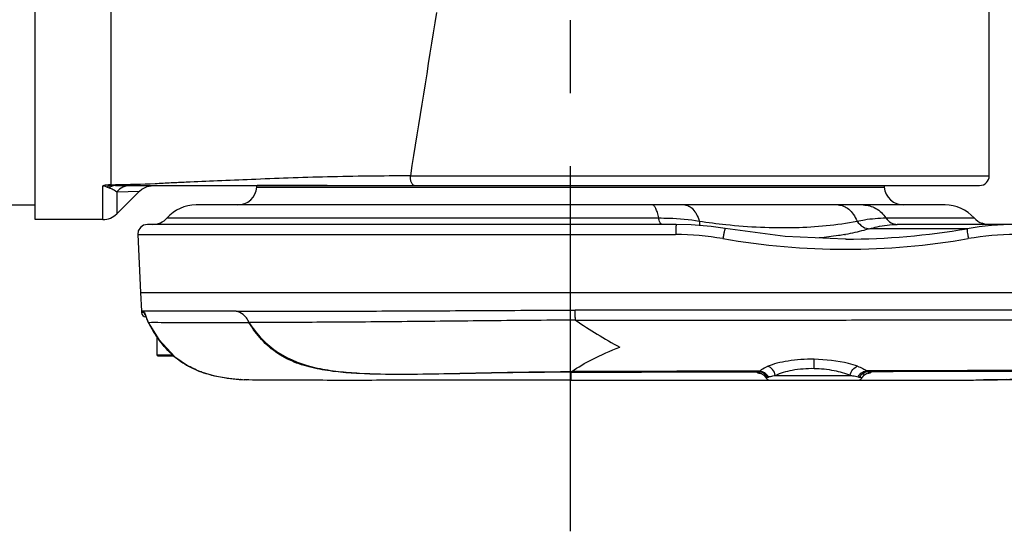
# Model space of a CAD drawing. Header units: millimetres. Extents: x 7426 to 8300, y 123 to 421.
# Tile 85 of 197: x 7980.9 to 7985.96, y 311.19 to 313.82. Entities that reach past the tile are written whole.
import ezdxf

# ---------------------------------------------------------------- set-up
doc = ezdxf.new("R2010")
doc.units = ezdxf.units.MM
doc.linetypes.add('CENTER', pattern=[0.6, 0.375, -0.075, 0.075, -0.075])
doc.layers.add('中心线', color=7, linetype='CENTER')
doc.layers.add('外形图', color=7, linetype='Continuous')

msp = doc.modelspace()

# ---------------------------------------------------------------- linework, layer by layer
at = {"layer": '中心线', "linetype": 'CENTER', "ltscale": 5}
msp.add_line((7983.7323, 311.1871), (7983.7323, 319.431), dxfattribs=at)
at = {"layer": '外形图', "color": 7, "linetype": 'Continuous'}
for p, q in [((7980.9823, 312.7885), (7980.9823, 317.4385)), ((7981.3722, 312.9674), (7981.3722, 314.2528)), ((7985.8823, 313.0135), (7985.8823, 313.8854)), ((7982.9095, 313.0135), (7985.8823, 313.0135)), ((7981.3309, 312.7885), (7981.3309, 312.9616)), ((7981.3949, 312.9635), (7985.8323, 312.9635)), ((7981.518, 312.9342), (7981.4016, 312.8178)), ((7981.4016, 312.9307), (7981.518, 312.9342)), ((7981.4016, 312.9307), (7981.4016, 312.8179)), ((7982.1215, 312.9548), (7982.1222, 312.9635)), ((7982.1215, 312.9548), (7985.3429, 312.9548)), ((7982.4823, 312.9635), (7982.1222, 312.9635)), ((7985.3423, 312.9635), (7985.3431, 312.9548)), ((7980.5823, 312.8635), (7980.9823, 312.8635)), ((7985.6556, 312.8635), (7981.809, 312.8635)), ((7981.3309, 312.7885), (7980.9823, 312.7885)), ((7981.6599, 312.7968), (7984.1845, 312.7968)), ((7985.3517, 312.7968), (7985.8046, 312.7968)), ((7984.2751, 312.7635), (7981.5594, 312.7635)), ((7984.2008, 312.7635), (7984.2009, 312.7635)), ((7985.7683, 312.7416), (7985.269, 312.7416)), ((7986.7146, 312.7635), (7985.41, 312.7635)), ((7985.8536, 312.7661), (7985.8453, 312.7694)), ((7985.8555, 312.7653), (7985.8536, 312.7661)), ((7985.8597, 312.7641), (7985.8594, 312.7641)), ((7981.5094, 312.7114), (7981.5232, 312.4135)), ((7981.5094, 312.7114), (7984.2711, 312.7114)), ((7985.1467, 312.6885), (7985.1425, 312.6885)), ((7981.5232, 312.4135), (7981.5279, 312.3181)), ((7981.5232, 312.4135), (7993.9793, 312.4135)), ((7981.5232, 312.4135), (7981.5365, 312.4135)), ((7981.5301, 312.311), (7981.5284, 312.311)), ((7981.5435, 312.311), (7981.5301, 312.311)), ((7981.554, 312.2819), (7981.5576, 312.2729)), ((7981.5635, 312.2604), (7981.5638, 312.2604)), ((7981.6073, 312.189), (7981.6073, 312.0935)), ((7981.6073, 312.0935), (7981.6905, 312.0935)), ((7981.6123, 312.0885), (7981.6952, 312.0885)), ((7984.9823, 312.0243), (7984.983, 312.0706)), ((7981.7704, 312.0355), (7981.7704, 312.0356)), ((7983.7344, 312.0075), (7983.738, 312.0075)), ((7983.7344, 312.0075), (7983.738, 312.0075)), ((7983.7345, 311.9635), (7983.7344, 312.0045)), ((7984.2513, 312.0059), (7984.4545, 312.0064)), ((7984.4545, 312.0064), (7984.6973, 312.007)), ((7984.7042, 312.0101), (7984.6972, 312.0101)), ((7984.7086, 311.9992), (7984.7127, 311.9977)), ((7984.7093, 311.999), (7984.7086, 311.9992)), ((7984.7127, 311.9977), (7984.7231, 311.9912)), ((7984.7231, 311.9912), (7984.7348, 311.9768)), ((7984.7348, 311.9768), (7984.7413, 311.978)), ((7984.7835, 311.9881), (7985.1685, 311.9881)), ((7985.2511, 311.9973), (7985.2551, 311.9989)), ((7985.2605, 312.0113), (7985.2522, 312.0112)), ((7985.2605, 312.0084), (7985.2683, 312.0085)), ((7982.0389, 311.967), (7982.0373, 311.9671)), ((7982.0797, 311.9644), (7982.0558, 311.9658)), ((7982.0797, 311.9644), (7982.0796, 311.9644)), ((7983.7344, 311.9635), (7985.8013, 311.9635)), ((7985.8013, 311.9635), (7985.9249, 311.9655)), ((7985.8015, 311.9635), (7985.8013, 311.9635)), ((7985.8788, 311.9649), (7985.8527, 311.9644)), ((7985.9249, 311.9655), (7986.0248, 311.9668))]:
    msp.add_line(p, q, dxfattribs=at)
for points in [[(7981.518, 312.9342), (7981.5309, 312.9451), (7981.5584, 312.9588), (7981.5887, 312.9635)], [(7981.5594, 312.7635), (7981.5394, 312.7594), (7981.5229, 312.7477), (7981.5123, 312.7303), (7981.5094, 312.7114)], [(7984.5259, 312.742), (7984.4543, 312.7526), (7984.3522, 312.7615), (7984.2751, 312.7635)], [(7985.1425, 312.6885), (7984.8346, 312.7019), (7984.5259, 312.742)], [(7985.8643, 312.7635), (7985.8594, 312.7641), (7985.8555, 312.7653)], [(7981.9635, 312.4135), (7982.2252, 312.4135), (7982.5328, 312.4135)], [(7981.5474, 312.3005), (7981.5476, 312.3001), (7981.549, 312.2963), (7981.5511, 312.29), (7981.5541, 312.2817)], [(7981.5576, 312.2729), (7981.5619, 312.2636), (7981.5635, 312.2604)], [(7981.5635, 312.2604), (7981.6173, 312.1726), (7981.7005, 312.0828), (7981.7704, 312.0355)], [(7981.7704, 312.0355), (7981.8239, 312.0105), (7981.9036, 311.986), (7981.9746, 311.9734), (7982.0304, 311.9676), (7982.0695, 311.9649)], [(7985.2298, 311.9767), (7985.2408, 311.9906), (7985.2511, 311.9973)]]:
    msp.add_lwpolyline(points, dxfattribs=at)
for centre, radius, start, end in [((8233.0411, 273.3646), 253.2546, 170.800641, 170.992861), ((7985.8323, 313.0135), 0.05, 270, 0), ((7981.3928, 314.3645), 1.3973, 269.1586, 270.0969), ((7982.0218, 312.9635), 0.1, 270, 355), ((7985.4427, 312.9635), 0.1, 185, 270), ((7981.809, 312.6635), 0.2, 90, 138.1847), ((7985.6556, 312.6635), 0.2, 41.8153, 90), ((7981.3309, 312.8885), 0.1, 270, 315), ((7981.5854, 312.8635), 0.1, 270, 318.1847), ((7984.8399, 315.6727), 2.9262, 261.2185, 263.922), ((7985.8791, 312.8635), 0.1, 221.8153, 250.2461), ((7985.147, 316.3495), 3.661, 269.9952, 279.7718), ((7986.0189, 311.3201), 1.4435, 90.0076, 99.9941), ((7984.2725, 311.299), 1.4124, 80.1524, 90.0563), ((7985.1443, 316.3218), 3.6856, 260.1547, 279.8475), ((7984.9049, 314.0189), 1.3284, 280.174, 280.3463), ((7986.0163, 311.2981), 1.4133, 90.0054, 99.847), ((7981.6706, 312.3253), 0.1429, 182.8951, 185.7452), ((7981.5533, 312.3135), 0.025, 185.7653, 265.6128), ((7981.7551, 312.3575), 0.2146, 200.9296, 206.9241), ((7985.0902, 314.1933), 2.3381, 235.262, 241.7728), ((7981.6123, 312.0935), 0.005, 180, 270), ((7981.9772, 312.416), 0.4329, 229.3547, 241.4708), ((7982.0248, 312.5213), 0.5487, 250.0275, 254.6285), ((7982.0455, 312.5977), 0.6279, 254.654, 258.0201), ((7982.0659, 312.6974), 0.7296, 258.0762, 261.1029), ((7982.0934, 312.8772), 0.9116, 261.144, 263.1758), ((7982.1199, 313.0985), 1.1344, 263.1753, 264.7157), ((7984.7344, 312.1912), 0.1944, 260.7349, 262.4437), ((7984.7568, 311.9885), 0.025, 208.0235, 270), ((7984.7818, 311.8876), 0.0981, 107.0013, 108.2838), ((7985.2077, 311.9885), 0.025, 270, 331.9759), ((7985.2194, 312.0114), 0.0329, 261.4246, 266.0743), ((7985.1766, 312.6962), 0.7023, 274.3759, 275.1207), ((7985.17, 312.7777), 0.7841, 274.3958, 274.635), ((7985.18, 312.6562), 0.6621, 274.6277, 275.1313), ((7985.2365, 311.869), 0.1415, 79.1708, 80.2207), ((7982.1404, 313.326), 1.3629, 264.7393, 265.6633), ((7982.1646, 313.6398), 1.6776, 265.7038, 266.2834), ((7986.3375, 283.4464), 28.5221, 90.65382, 91.05206)]:
    msp.add_arc(centre, radius, start, end, dxfattribs=at)
for points, knots in [([(7982.9095, 313.0135), (7982.8374, 313.0127), (7982.6953, 313.0119), (7982.4861, 313.0082), (7982.2861, 313.0024), (7982.098, 312.9941), (7981.9234, 312.987), (7981.7858, 312.9816), (7981.6794, 312.9764), (7981.5584, 312.97), (7981.4632, 312.9673), (7981.3951, 312.9672)], [0, 0, 0, 0, 0.142777, 0.281304, 0.414153, 0.539074, 0.654126, 0.760107, 0.81163, 0.865175, 1, 1, 1, 1]), ([(7982.9286, 312.9635), (7982.9259, 312.9635), (7982.9215, 312.9665), (7982.9177, 312.9722), (7982.9136, 312.9811), (7982.9103, 312.9951), (7982.9095, 313.0071), (7982.9095, 313.0135)], [0, 0, 0, 0, 0.145527, 0.245699, 0.366664, 0.661729, 1, 1, 1, 1]), ([(7981.3462, 312.9653), (7981.3447, 312.9652), (7981.3395, 312.9647), (7981.3341, 312.9636), (7981.3309, 312.9616)], [0, 0, 0, 0, 0.288266, 1, 1, 1, 1]), ([(7981.3309, 312.9616), (7981.3322, 312.9619), (7981.3347, 312.9622), (7981.34, 312.9613), (7981.3456, 312.9586), (7981.3502, 312.9566), (7981.3523, 312.9556)], [0, 0, 0, 0, 0.177036, 0.337829, 0.691837, 1, 1, 1, 1]), ([(7981.3739, 312.964), (7981.3721, 312.9637), (7981.3645, 312.9621), (7981.3573, 312.9588), (7981.3523, 312.9556)], [0, 0, 0, 0, 0.24099, 1, 1, 1, 1]), ([(7981.3949, 312.9635), (7981.3893, 312.9635), (7981.3777, 312.9613), (7981.3676, 312.9554), (7981.3629, 312.9518)], [0, 0, 0, 0, 0.484879, 1, 1, 1, 1]), ([(7981.3629, 312.9518), (7981.3678, 312.9504), (7981.3817, 312.9453), (7981.3944, 312.9372), (7981.4016, 312.9307)], [0, 0, 0, 0, 0.344522, 1, 1, 1, 1]), ([(7981.4723, 312.9635), (7981.4591, 312.9635), (7981.4322, 312.9576), (7981.4103, 312.9408), (7981.4016, 312.9307)], [0, 0, 0, 0, 0.496453, 1, 1, 1, 1]), ([(7984.1845, 312.7968), (7984.1827, 312.8063), (7984.1789, 312.8231), (7984.1712, 312.8442), (7984.1634, 312.8584), (7984.1554, 312.8635), (7984.152, 312.8635)], [0, 0, 0, 0, 0.374928, 0.66635, 0.869047, 1, 1, 1, 1]), ([(7984.3187, 312.8635), (7984.3261, 312.8635), (7984.3423, 312.8589), (7984.3628, 312.841), (7984.3804, 312.8142), (7984.3892, 312.7927), (7984.3932, 312.7808)], [0, 0, 0, 0, 0.18872, 0.410231, 0.680558, 1, 1, 1, 1]), ([(7985.1064, 312.8635), (7985.1159, 312.8635), (7985.1358, 312.8593), (7985.1628, 312.8419), (7985.1859, 312.815), (7985.1978, 312.7929), (7985.203, 312.7808)], [0, 0, 0, 0, 0.212064, 0.443332, 0.705296, 1, 1, 1, 1]), ([(7985.2353, 312.8635), (7985.2573, 312.8635), (7985.304, 312.8501), (7985.338, 312.8165), (7985.3517, 312.7968)], [0, 0, 0, 0, 0.478385, 1, 1, 1, 1]), ([(7984.1845, 312.7968), (7984.2023, 312.7968), (7984.2721, 312.7956), (7984.3418, 312.789), (7984.3932, 312.7808)], [0, 0, 0, 0, 0.25416, 1, 1, 1, 1]), ([(7984.2008, 312.7635), (7984.1966, 312.7635), (7984.1884, 312.7773), (7984.1862, 312.7884), (7984.1845, 312.7968)], [0, 0, 0, 0, 0.326546, 1, 1, 1, 1]), ([(7984.3932, 312.7808), (7984.3933, 312.7786), (7984.3939, 312.7706), (7984.3952, 312.7627), (7984.3969, 312.7573)], [0, 0, 0, 0, 0.280751, 1, 1, 1, 1]), ([(7984.5301, 312.7629), (7984.6479, 312.7504), (7984.8733, 312.7397), (7985.0985, 312.7603), (7985.203, 312.7808)], [0, 0, 0, 0, 0.526716, 1, 1, 1, 1]), ([(7985.203, 312.7808), (7985.216, 312.7834), (7985.2651, 312.7923), (7985.3151, 312.7968), (7985.3517, 312.7968)], [0, 0, 0, 0, 0.266011, 1, 1, 1, 1]), ([(7985.203, 312.7808), (7985.2111, 312.769), (7985.2299, 312.7492), (7985.2569, 312.7408), (7985.269, 312.7416)], [0, 0, 0, 0, 0.543205, 1, 1, 1, 1]), ([(7985.3517, 312.7968), (7985.3586, 312.787), (7985.3756, 312.7702), (7985.399, 312.7635), (7985.41, 312.7635)], [0, 0, 0, 0, 0.521581, 1, 1, 1, 1]), ([(7984.2751, 312.7635), (7984.2747, 312.7635), (7984.2743, 312.7616), (7984.2738, 312.7591), (7984.2732, 312.754), (7984.2728, 312.7477), (7984.2724, 312.7398), (7984.272, 312.7276), (7984.2718, 312.7179), (7984.2718, 312.7114)], [0, 0, 0, 0, 0.022846, 0.081178, 0.174634, 0.299431, 0.450798, 0.622832, 1, 1, 1, 1]), ([(7984.5259, 312.742), (7984.5255, 312.742), (7984.5249, 312.7401), (7984.5239, 312.7377), (7984.5227, 312.7327), (7984.5211, 312.7265), (7984.5195, 312.7187), (7984.5171, 312.7066), (7984.5153, 312.697), (7984.5142, 312.6905)], [0, 0, 0, 0, 0.022038, 0.080364, 0.174066, 0.2992, 0.450932, 0.623262, 1, 1, 1, 1]), ([(7985.269, 312.7416), (7985.2589, 312.7387), (7985.2174, 312.7272), (7985.1754, 312.7179), (7985.1435, 312.7121)], [0, 0, 0, 0, 0.244806, 1, 1, 1, 1]), ([(7985.269, 312.7416), (7985.2811, 312.7452), (7985.3272, 312.7574), (7985.375, 312.7635), (7985.41, 312.7635)], [0, 0, 0, 0, 0.265674, 1, 1, 1, 1]), ([(7985.7683, 312.7416), (7985.7678, 312.7399), (7985.7686, 312.734), (7985.7694, 312.7231), (7985.7717, 312.7079), (7985.7735, 312.6966), (7985.7746, 312.6905)], [0, 0, 0, 0, 0.107615, 0.332232, 0.643906, 1, 1, 1, 1]), ([(7985.8494, 312.767), (7985.8484, 312.7676), (7985.8469, 312.7681), (7985.8457, 312.7693), (7985.8454, 312.7694)], [0, 0, 0, 0, 0.748458, 1, 1, 1, 1]), ([(7985.8643, 312.7635), (7985.8626, 312.7635), (7985.8575, 312.7639), (7985.8525, 312.7655), (7985.8494, 312.767)], [0, 0, 0, 0, 0.32856, 1, 1, 1, 1]), ([(7985.1396, 312.7114), (7985.129, 312.7095), (7985.0856, 312.7022), (7985.0419, 312.6971), (7985.0089, 312.6942)], [0, 0, 0, 0, 0.245173, 1, 1, 1, 1]), ([(7993.4257, 312.34), (7993.325, 312.3357), (7993.1235, 312.3289), (7992.8211, 312.3254), (7992.5187, 312.3249), (7992.2163, 312.3233), (7991.9139, 312.3224), (7991.5107, 312.3222), (7991.0068, 312.3231), (7990.402, 312.3236), (7989.5958, 312.3229), (7988.5882, 312.3231), (7987.3794, 312.3231), (7985.7684, 312.323), (7984.5605, 312.3229), (7983.7554, 312.3227)], [0, 0, 0, 0, 0.031272, 0.062542, 0.093814, 0.125084, 0.156353, 0.187623, 0.250159, 0.312691, 0.375219, 0.500259, 0.625268, 0.750238, 1, 1, 1, 1]), ([(7981.5595, 312.3184), (7981.5549, 312.3184), (7981.5485, 312.3184), (7981.5406, 312.3183), (7981.5361, 312.3183), (7981.5328, 312.3182), (7981.5301, 312.3183), (7981.529, 312.318), (7981.5279, 312.3182), (7981.5279, 312.3181)], [0, 0, 0, 0, 0.435895, 0.607708, 0.748578, 0.858367, 0.936939, 0.984166, 1, 1, 1, 1]), ([(7981.5435, 312.311), (7981.5438, 312.311), (7981.5446, 312.3101), (7981.546, 312.3071), (7981.5479, 312.3008), (7981.5508, 312.2915), (7981.5533, 312.2846), (7981.5547, 312.2809)], [0, 0, 0, 0, 0.031707, 0.094625, 0.317863, 0.633141, 1, 1, 1, 1]), ([(7982.0151, 312.3173), (7981.9176, 312.3172), (7981.7657, 312.3172), (7981.6138, 312.3184), (7981.5595, 312.3184)], [0, 0, 0, 0, 0.642086, 1, 1, 1, 1]), ([(7982.0151, 312.3173), (7982.042, 312.3177), (7982.0976, 312.3177), (7982.2153, 312.3177), (7982.3741, 312.3184), (7982.5772, 312.3183), (7982.7949, 312.319), (7983.0246, 312.3201), (7983.2634, 312.3211), (7983.5079, 312.3228), (7983.6726, 312.3227), (7983.7554, 312.3227)], [0, 0, 0, 0, 0.046396, 0.095808, 0.202977, 0.320148, 0.445808, 0.57836, 0.71612, 0.857346, 1, 1, 1, 1]), ([(7982.0804, 312.2598), (7982.0769, 312.2684), (7982.0693, 312.284), (7982.0471, 312.3051), (7982.0276, 312.3138), (7982.0151, 312.3173)], [0, 0, 0, 0, 0.306124, 0.569189, 1, 1, 1, 1]), ([(7983.7577, 312.2719), (7983.7567, 312.2789), (7983.7557, 312.2959), (7983.7554, 312.3128), (7983.7554, 312.3227)], [0, 0, 0, 0, 0.416798, 1, 1, 1, 1]), ([(7983.7579, 312.2719), (7983.9004, 312.2718), (7984.1141, 312.2723), (7984.399, 312.272), (7984.684, 312.2726), (7985.0404, 312.2725), (7985.6106, 312.2729), (7986.3236, 312.273), (7986.894, 312.2732), (7987.1793, 312.273)], [0, 0, 0, 0, 0.124919, 0.187393, 0.249862, 0.374832, 0.499824, 0.749874, 1, 1, 1, 1]), ([(7981.5638, 312.2604), (7981.5857, 312.261), (7981.6444, 312.2603), (7981.7535, 312.2595), (7981.9038, 312.2597), (7982.0174, 312.2597), (7982.0804, 312.2598)], [0, 0, 0, 0, 0.127399, 0.340517, 0.634085, 1, 1, 1, 1]), ([(7983.7577, 312.272), (7983.6792, 312.2714), (7983.5227, 312.2707), (7983.216, 312.2672), (7982.9174, 312.2647), (7982.6308, 312.2615), (7982.4335, 312.2607), (7982.2515, 312.2598), (7982.1355, 312.26), (7982.0804, 312.2598)], [0, 0, 0, 0, 0.140436, 0.279865, 0.548672, 0.674438, 0.792504, 0.901504, 1, 1, 1, 1]), ([(7982.0804, 312.2598), (7982.1003, 312.2296), (7982.1447, 312.1719), (7982.2567, 312.0786), (7982.3966, 312.0291), (7982.5393, 312.0072), (7982.6839, 311.996), (7982.8651, 311.9936), (7983.0824, 311.997), (7983.2997, 312.002), (7983.517, 312.006), (7983.662, 312.0073), (7983.7344, 312.0075)], [0, 0, 0, 0, 0.062494, 0.12489, 0.249321, 0.311877, 0.374444, 0.499552, 0.624657, 0.749762, 0.874873, 1, 1, 1, 1]), ([(7983.7344, 312.0045), (7983.6619, 312.0043), (7983.5167, 312.0032), (7983.2991, 311.9997), (7983.0815, 311.995), (7982.8639, 311.9918), (7982.6824, 311.9939), (7982.5377, 312.0044), (7982.4298, 312.02), (7982.3241, 312.0482), (7982.2256, 312.0973), (7982.142, 312.1691), (7982.0993, 312.2288), (7982.0804, 312.2598)], [0, 0, 0, 0, 0.124953, 0.249905, 0.374848, 0.49977, 0.624686, 0.687119, 0.749569, 0.812109, 0.874733, 0.937342, 1, 1, 1, 1]), ([(7983.738, 312.0075), (7983.7713, 312.0311), (7983.8516, 312.0774), (7983.9362, 312.1147), (7983.9844, 312.1332)], [0, 0, 0, 0, 0.441445, 1, 1, 1, 1]), ([(7984.983, 312.0706), (7984.9601, 312.0715), (7984.9153, 312.0696), (7984.8513, 312.063), (7984.7943, 312.052), (7984.7601, 312.0404), (7984.7445, 312.0348)], [0, 0, 0, 0, 0.283773, 0.55344, 0.795377, 1, 1, 1, 1]), ([(7985.2063, 312.0349), (7985.1911, 312.0402), (7985.1186, 312.0618), (7985.0425, 312.0694), (7984.983, 312.0706)], [0, 0, 0, 0, 0.21248, 1, 1, 1, 1]), ([(7984.7131, 312.0182), (7984.7152, 312.0197), (7984.725, 312.0264), (7984.7359, 312.0314), (7984.7445, 312.0348)], [0, 0, 0, 0, 0.216025, 1, 1, 1, 1]), ([(7984.7835, 311.9881), (7984.7818, 311.999), (7984.7729, 312.0193), (7984.7543, 312.0326), (7984.7445, 312.0348)], [0, 0, 0, 0, 0.52462, 1, 1, 1, 1]), ([(7984.7835, 311.9881), (7984.8108, 312.0014), (7984.877, 312.0199), (7984.9449, 312.0249), (7984.9823, 312.0243)], [0, 0, 0, 0, 0.44781, 1, 1, 1, 1]), ([(7984.9823, 312.0243), (7985.0167, 312.0236), (7985.0802, 312.0171), (7985.1419, 311.9997), (7985.1685, 311.9881)], [0, 0, 0, 0, 0.542707, 1, 1, 1, 1]), ([(7985.1685, 311.9881), (7985.1704, 311.999), (7985.1789, 312.0189), (7985.1968, 312.0326), (7985.2063, 312.0349)], [0, 0, 0, 0, 0.532805, 1, 1, 1, 1]), ([(7985.2063, 312.0349), (7985.2154, 312.0316), (7985.2314, 312.025), (7985.2464, 312.0161), (7985.2522, 312.0112)], [0, 0, 0, 0, 0.564159, 1, 1, 1, 1]), ([(7993.4298, 312.0211), (7993.0893, 312.0205), (7992.4083, 312.0207), (7991.0465, 312.02), (7989.3444, 312.0187), (7987.3023, 312.0155), (7985.941, 312.0128), (7985.2605, 312.0113)], [0, 0, 0, 0, 0.125037, 0.25007, 0.500113, 0.750098, 1, 1, 1, 1]), ([(7983.7344, 312.0045), (7983.7347, 312.0045), (7983.7362, 312.0052), (7983.7373, 312.0065), (7983.738, 312.0075)], [0, 0, 0, 0, 0.200807, 1, 1, 1, 1]), ([(7984.6903, 312.0032), (7984.6899, 312.0038), (7984.6917, 312.0055), (7984.6941, 312.0061), (7984.6961, 312.0067), (7984.6973, 312.007)], [0, 0, 0, 0, 0.268784, 0.570407, 1, 1, 1, 1]), ([(7984.6973, 312.007), (7984.6961, 312.0067), (7984.694, 312.0062), (7984.6917, 312.0053), (7984.6901, 312.0043), (7984.6904, 312.0027), (7984.6922, 312.0019), (7984.6963, 312.0004), (7984.7002, 311.9998), (7984.7031, 311.9993)], [0, 0, 0, 0, 0.168668, 0.283963, 0.350844, 0.396068, 0.473566, 0.599582, 1, 1, 1, 1]), ([(7984.6934, 312.0015), (7984.693, 312.0016), (7984.6919, 312.002), (7984.6907, 312.0025), (7984.6903, 312.0032)], [0, 0, 0, 0, 0.340332, 1, 1, 1, 1]), ([(7984.7023, 311.9994), (7984.7014, 311.9996), (7984.6984, 312.0001), (7984.6954, 312.0008), (7984.6934, 312.0015)], [0, 0, 0, 0, 0.303768, 1, 1, 1, 1]), ([(7984.7043, 312.01), (7984.7037, 312.0096), (7984.7016, 312.0082), (7984.6991, 312.0073), (7984.6973, 312.007)], [0, 0, 0, 0, 0.270758, 1, 1, 1, 1]), ([(7984.7413, 311.978), (7984.7374, 311.9864), (7984.7249, 312.0012), (7984.7064, 312.0069), (7984.6973, 312.007)], [0, 0, 0, 0, 0.502984, 1, 1, 1, 1]), ([(7984.7043, 312.01), (7984.7049, 312.0107), (7984.7076, 312.0137), (7984.7106, 312.0163), (7984.7131, 312.0182)], [0, 0, 0, 0, 0.229009, 1, 1, 1, 1]), ([(7984.7413, 311.978), (7984.7418, 311.9781), (7984.744, 311.9784), (7984.7461, 311.979), (7984.7478, 311.9797)], [0, 0, 0, 0, 0.221919, 1, 1, 1, 1]), ([(7984.7531, 311.9815), (7984.7551, 311.9821), (7984.7651, 311.9848), (7984.7754, 311.9867), (7984.7835, 311.9881)], [0, 0, 0, 0, 0.205423, 1, 1, 1, 1]), ([(7985.1685, 311.9881), (7985.1726, 311.9875), (7985.1861, 311.9854), (7985.1996, 311.9828), (7985.2088, 311.9801)], [0, 0, 0, 0, 0.298136, 1, 1, 1, 1]), ([(7985.2088, 311.9801), (7985.2103, 311.9832), (7985.2166, 311.9941), (7985.2267, 312.0027), (7985.235, 312.0066)], [0, 0, 0, 0, 0.27248, 1, 1, 1, 1]), ([(7985.2172, 311.9785), (7985.2209, 311.987), (7985.2329, 312.0022), (7985.2515, 312.0083), (7985.2605, 312.0084)], [0, 0, 0, 0, 0.506734, 1, 1, 1, 1]), ([(7985.2172, 311.9785), (7985.22, 311.9783), (7985.224, 311.9779), (7985.2282, 311.9776), (7985.2295, 311.9771)], [0, 0, 0, 0, 0.676761, 1, 1, 1, 1]), ([(7985.2295, 311.9771), (7985.2296, 311.977), (7985.2297, 311.977), (7985.2298, 311.9768), (7985.2298, 311.9768)], [0, 0, 0, 0, 0.656868, 1, 1, 1, 1]), ([(7985.235, 312.0066), (7985.2363, 312.0072), (7985.2418, 312.0095), (7985.2477, 312.0109), (7985.2522, 312.0112)], [0, 0, 0, 0, 0.241321, 1, 1, 1, 1]), ([(7985.257, 311.9986), (7985.2611, 311.9992), (7985.2667, 312), (7985.272, 312.0018), (7985.2746, 312.003), (7985.2736, 312.0053), (7985.2707, 312.0061), (7985.2664, 312.0075), (7985.2627, 312.0081), (7985.2605, 312.0084)], [0, 0, 0, 0, 0.375718, 0.484391, 0.543299, 0.583167, 0.664791, 0.802699, 1, 1, 1, 1]), ([(7985.2668, 312.0003), (7985.2661, 312.0002), (7985.2629, 311.9995), (7985.2596, 311.999), (7985.257, 311.9986)], [0, 0, 0, 0, 0.213776, 1, 1, 1, 1]), ([(7985.2605, 312.0084), (7986.6217, 312.0117), (7988.6638, 312.0158), (7991.3869, 312.0188), (7992.7488, 312.0189), (7993.4297, 312.0192)], [0, 0, 0, 0, 0.499882, 0.749926, 1, 1, 1, 1]), ([(7985.2631, 312.008), (7985.2655, 312.0075), (7985.2692, 312.0066), (7985.2731, 312.0054), (7985.274, 312.0044)], [0, 0, 0, 0, 0.656499, 1, 1, 1, 1]), ([(7985.2731, 312.0024), (7985.2728, 312.0022), (7985.2708, 312.0012), (7985.2686, 312.0007), (7985.2668, 312.0003)], [0, 0, 0, 0, 0.179183, 1, 1, 1, 1]), ([(7985.274, 312.0044), (7985.2742, 312.0042), (7985.2745, 312.0031), (7985.2736, 312.0026), (7985.2731, 312.0024)], [0, 0, 0, 0, 0.416037, 1, 1, 1, 1]), ([(7983.7345, 311.9635), (7983.5556, 311.9635), (7983.2306, 311.9633), (7982.842, 311.9627), (7982.5741, 311.9626), (7982.3983, 311.9627), (7982.2353, 311.963), (7982.1304, 311.9632), (7982.0797, 311.9644)], [0, 0, 0, 0, 0.324223, 0.589317, 0.704364, 0.809978, 0.907981, 1, 1, 1, 1]), ([(7985.9163, 311.9654), (7985.913, 311.9654), (7985.9005, 311.9652), (7985.8879, 311.965), (7985.8788, 311.9649)], [0, 0, 0, 0, 0.266534, 1, 1, 1, 1]), ([(7985.9715, 311.9662), (7985.9666, 311.9661), (7985.9482, 311.9659), (7985.9298, 311.9656), (7985.9163, 311.9654)], [0, 0, 0, 0, 0.265418, 1, 1, 1, 1])]:
    msp.add_open_spline(points, degree=3, knots=knots, dxfattribs=at)
for points in [[(7981.3722, 312.9674), (7981.3636, 312.9665), (7981.3549, 312.9659), (7981.3462, 312.9653)], [(7981.3739, 312.964), (7981.3647, 312.9643), (7981.3554, 312.9649), (7981.3462, 312.9653)], [(7981.3523, 312.9556), (7981.3558, 312.9542), (7981.3593, 312.9528), (7981.3629, 312.9518)], [(7981.3949, 312.9635), (7981.3879, 312.9635), (7981.3809, 312.9637), (7981.3739, 312.964)], [(7981.5471, 312.3003), (7981.5452, 312.3036), (7981.544, 312.3073), (7981.5435, 312.311)], [(7981.6196, 312.1698), (7981.5986, 312.1984), (7981.5802, 312.2289), (7981.5638, 312.2604)], [(7981.6952, 312.0875), (7981.6669, 312.1117), (7981.6417, 312.1398), (7981.6196, 312.1698)], [(7981.8373, 312.0056), (7981.8144, 312.014), (7981.7919, 312.024), (7981.7704, 312.0356)], [(7983.7344, 312.0045), (7984.0554, 312.0053), (7984.3763, 312.0062), (7984.6973, 312.007)], [(7983.7344, 312.0045), (7983.9067, 312.0049), (7984.079, 312.0054), (7984.2513, 312.0059)], [(7984.6972, 312.0101), (7984.3775, 312.0093), (7984.0578, 312.0085), (7983.738, 312.0076)], [(7984.7086, 311.9985), (7984.7065, 311.9988), (7984.7044, 311.9991), (7984.7023, 311.9994)], [(7984.7219, 312.0054), (7984.7164, 312.0079), (7984.7103, 312.0095), (7984.7043, 312.01)], [(7984.7478, 311.9797), (7984.7427, 311.9907), (7984.733, 312.0003), (7984.7219, 312.0054)], [(7984.7478, 311.9797), (7984.7488, 311.9801), (7984.7499, 311.9804), (7984.751, 311.9808)], [(7985.2088, 311.9801), (7985.2107, 311.9795), (7985.2126, 311.9791), (7985.2145, 311.9788)], [(7985.2605, 312.0084), (7985.2576, 312.0088), (7985.2547, 312.0098), (7985.2522, 312.0112)], [(7985.2683, 312.0085), (7986.2478, 312.0108), (7987.2273, 312.0129), (7988.2068, 312.0146)]]:
    msp.add_open_spline(points, degree=3, dxfattribs=at)

doc.saveas('drawing.dxf')
